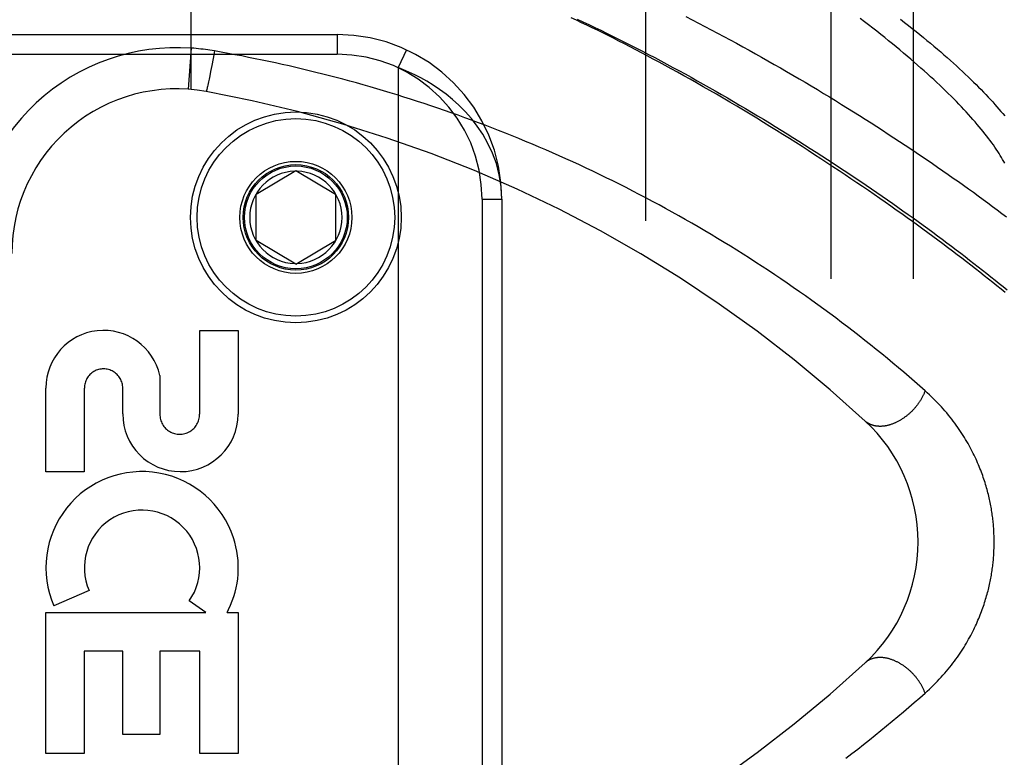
# Model space of a CAD drawing. Header units: inches. Extents: x 0 to 243, y 0 to 157.
# Tile 137 of 256: x 45.24 to 46.73, y 87.12 to 88.24. Entities that reach past the tile are written whole.
import ezdxf

# ---------------------------------------------------------------- set-up
doc = ezdxf.new("R2010")
doc.units = ezdxf.units.IN
doc.header["$LTSCALE"] = 13.357143
doc.header["$MEASUREMENT"] = 0
doc.linetypes.add('HIDDEN', pattern=[0.2, 0.1, -0.1])
for name, color, linetype in [('DEFAULT_2', 8, 'HIDDEN'), ('LEFTHAND_DOOR_ASSEMBLY', 7, 'CONTINUOUS'), ('SUBPANEL', 7, 'CONTINUOUS')]:
    doc.layers.add(name, color=color, linetype=linetype)

msp = doc.modelspace()

# ---------------------------------------------------------------- linework, layer by layer
at = {"layer": 'DEFAULT_2', "color": 8, "linetype": 'HIDDEN'}
msp.add_line((46.1885, 42.5194), (46.1885, 111.6234), dxfattribs=at)
at = {"layer": 'LEFTHAND_DOOR_ASSEMBLY', "color": 8, "linetype": 'HIDDEN'}
for p, q in [((45.4987, 88.133), (45.4987, 88.7977)), ((44.5937, 88.2164), (45.72, 88.2164)), ((45.72, 88.2164), (45.72, 88.1864)), ((44.5637, 88.1864), (45.72, 88.1864)), ((45.4987, 88.1957), (45.4943, 88.1333)), ((45.534, 88.1914), (45.532, 88.1802)), ((45.8251, 88.1933), (45.8125, 88.1661)), ((45.5299, 88.1694), (45.5282, 88.1602)), ((45.532, 88.1802), (45.5299, 88.1694)), ((45.5269, 88.1537), (45.5258, 88.1486)), ((45.5282, 88.1602), (45.5269, 88.1537)), ((45.8125, 88.1661), (45.8125, 86.7268)), ((45.5235, 88.1377), (45.5231, 88.1361)), ((45.5239, 88.1394), (45.5235, 88.1377)), ((45.5244, 88.1419), (45.5239, 88.1394)), ((45.525, 88.1447), (45.5244, 88.1419)), ((45.5258, 88.1486), (45.525, 88.1447)), ((45.5227, 88.1343), (45.5225, 88.1335)), ((45.5229, 88.1352), (45.5227, 88.1343)), ((45.5231, 88.1361), (45.5229, 88.1352)), ((45.5975, 87.9739), (45.6575, 88.01)), ((45.6575, 88.01), (45.7175, 87.9739)), ((45.5975, 87.9039), (45.5975, 87.9739)), ((45.7175, 87.9739), (45.7175, 87.9039)), ((45.94, 87.9664), (45.94, 86.9264)), ((45.94, 87.9664), (45.97, 87.9664)), ((45.97, 87.9664), (45.97, 86.9264)), ((45.6575, 87.8679), (45.5975, 87.9039)), ((45.6575, 87.8679), (45.7175, 87.9039)), ((45.5116, 87.6401), (45.5116, 87.7672)), ((45.5116, 87.7672), (45.57, 87.7672)), ((45.57, 87.7672), (45.57, 87.6401)), ((45.4511, 87.6989), (45.4511, 87.6401)), ((45.2782, 87.5528), (45.2782, 87.6799)), ((45.3365, 87.6799), (45.3365, 87.5528)), ((45.3948, 87.6408), (45.3948, 87.6799)), ((45.3365, 87.5528), (45.2782, 87.5528)), ((45.3437, 87.3726), (45.2902, 87.3494)), ((45.5211, 87.3392), (45.4957, 87.357)), ((45.2782, 87.1255), (45.2782, 87.3392)), ((45.2782, 87.3392), (45.5211, 87.3392)), ((45.5531, 87.3392), (45.57, 87.3392)), ((45.57, 87.3392), (45.57, 87.1255)), ((45.3365, 87.2808), (45.3365, 87.1255)), ((45.3949, 87.2808), (45.3365, 87.2808)), ((45.3949, 87.1545), (45.3949, 87.2808)), ((45.4512, 87.2808), (45.4512, 87.1545)), ((45.5116, 87.2808), (45.4512, 87.2808)), ((45.5116, 87.1255), (45.5116, 87.2808)), ((45.4512, 87.1545), (45.3949, 87.1545)), ((45.3365, 87.1255), (45.2782, 87.1255)), ((45.57, 87.1255), (45.5116, 87.1255))]:
    msp.add_line(p, q, dxfattribs=at)
for points in [[(46.249, 88.2435), (46.2586, 88.2386), (46.2682, 88.2336), (46.2778, 88.2286), (46.2875, 88.2236), (46.2971, 88.2185), (46.3067, 88.2134), (46.3163, 88.2082), (46.3259, 88.203), (46.3355, 88.1978), (46.3451, 88.1925), (46.3546, 88.1872), (46.3642, 88.1819), (46.3737, 88.1765), (46.3832, 88.1711), (46.3927, 88.1657), (46.4021, 88.1603), (46.4115, 88.1548), (46.4209, 88.1493), (46.4302, 88.1438), (46.4395, 88.1383), (46.4488, 88.1327), (46.458, 88.1271), (46.4672, 88.1216), (46.4764, 88.116), (46.4855, 88.1104), (46.4945, 88.1048), (46.5035, 88.0991), (46.5124, 88.0935), (46.5213, 88.0879), (46.5302, 88.0823), (46.5389, 88.0766), (46.5477, 88.071), (46.5563, 88.0654), (46.5649, 88.0598), (46.5734, 88.0542), (46.5819, 88.0486), (46.5903, 88.043), (46.5986, 88.0374), (46.6069, 88.0318), (46.6151, 88.0262), (46.6232, 88.0207), (46.6312, 88.0151), (46.6392, 88.0096), (46.6471, 88.0041), (46.6549, 87.9986), (46.6626, 87.9932), (46.6703, 87.9877), (46.6779, 87.9823), (46.6854, 87.9769), (46.6928, 87.9715), (46.7002, 87.9661), (46.7074, 87.9608), (46.7146, 87.9555), (46.7217, 87.9502), (46.7287, 87.945), (46.7356, 87.9398)], [(46.7336, 87.825), (46.7274, 87.83), (46.7212, 87.835), (46.7149, 87.8401), (46.7084, 87.8452), (46.7019, 87.8504), (46.6953, 87.8556), (46.6886, 87.8609), (46.6818, 87.8662), (46.6749, 87.8715), (46.6679, 87.8769), (46.6608, 87.8823), (46.6536, 87.8877), (46.6463, 87.8932), (46.639, 87.8988), (46.6315, 87.9043), (46.6239, 87.9099), (46.6163, 87.9156), (46.6086, 87.9212), (46.6007, 87.9269), (46.5928, 87.9326), (46.5848, 87.9384), (46.5767, 87.9442), (46.5685, 87.95), (46.5602, 87.9559), (46.5518, 87.9618), (46.5433, 87.9677), (46.5347, 87.9736), (46.5261, 87.9796), (46.5174, 87.9855), (46.5085, 87.9915), (46.4996, 87.9976), (46.4907, 88.0036), (46.4816, 88.0097), (46.4724, 88.0157), (46.4632, 88.0218), (46.4539, 88.0279), (46.4445, 88.034), (46.435, 88.0402), (46.4255, 88.0463), (46.4159, 88.0524), (46.4062, 88.0586), (46.3964, 88.0647), (46.3866, 88.0708), (46.3767, 88.077), (46.3668, 88.0831), (46.3568, 88.0892), (46.3467, 88.0953), (46.3365, 88.1015), (46.3263, 88.1075), (46.3161, 88.1136), (46.3059, 88.1196), (46.2957, 88.1256), (46.2855, 88.1315), (46.2755, 88.1372), (46.2655, 88.1429), (46.2557, 88.1485), (46.246, 88.1539), (46.2364, 88.1592), (46.227, 88.1644), (46.2178, 88.1694), (46.2086, 88.1744), (46.1996, 88.1792), (46.1907, 88.184), (46.182, 88.1886), (46.1732, 88.1932), (46.1646, 88.1977), (46.1561, 88.2021), (46.1477, 88.2064), (46.1393, 88.2106), (46.1311, 88.2147), (46.123, 88.2188), (46.1149, 88.2228), (46.1069, 88.2267), (46.0989, 88.2306), (46.091, 88.2343), (46.0832, 88.2381), (46.0754, 88.2418)], [(46.0843, 88.2397), (46.0931, 88.2356), (46.1021, 88.2313), (46.111, 88.2271), (46.12, 88.2227), (46.129, 88.2184), (46.138, 88.2139), (46.1471, 88.2094), (46.1561, 88.2048), (46.1652, 88.2002), (46.1744, 88.1956), (46.1835, 88.1909), (46.1927, 88.1861), (46.2019, 88.1813), (46.211, 88.1764), (46.2202, 88.1715), (46.2294, 88.1665), (46.2387, 88.1615), (46.2479, 88.1565), (46.2571, 88.1514), (46.2663, 88.1463), (46.2755, 88.1411), (46.2847, 88.1359), (46.2939, 88.1307), (46.3031, 88.1254), (46.3123, 88.1201), (46.3214, 88.1148), (46.3305, 88.1094), (46.3397, 88.1041), (46.3487, 88.0987), (46.3578, 88.0932), (46.3669, 88.0878), (46.3759, 88.0823), (46.3848, 88.0768), (46.3938, 88.0713), (46.4027, 88.0658), (46.4116, 88.0602), (46.4204, 88.0547), (46.4292, 88.0491), (46.438, 88.0435), (46.4467, 88.038), (46.4553, 88.0324), (46.464, 88.0268), (46.4725, 88.0212), (46.481, 88.0156), (46.4895, 88.01), (46.4979, 88.0044), (46.5062, 87.9989), (46.5145, 87.9933), (46.5228, 87.9877), (46.5309, 87.9821), (46.539, 87.9766), (46.5471, 87.971), (46.5551, 87.9655), (46.563, 87.96), (46.5708, 87.9545), (46.5786, 87.949), (46.5863, 87.9435), (46.5939, 87.938), (46.6015, 87.9326), (46.609, 87.9272), (46.6164, 87.9218), (46.6237, 87.9164), (46.631, 87.911), (46.6382, 87.9057), (46.6453, 87.9004), (46.6523, 87.8951), (46.6593, 87.8898), (46.6662, 87.8846), (46.673, 87.8794), (46.6797, 87.8742), (46.6863, 87.8691), (46.6929, 87.8639), (46.6994, 87.8589), (46.7058, 87.8538), (46.7121, 87.8488), (46.7183, 87.8438), (46.7244, 87.8388), (46.7305, 87.8339), (46.7365, 87.829)], [(46.7331, 88.021), (46.7315, 88.0239), (46.7298, 88.0269), (46.7281, 88.0299), (46.7262, 88.0329), (46.7243, 88.036), (46.7223, 88.0391), (46.7201, 88.0423), (46.718, 88.0455), (46.7157, 88.0488), (46.7133, 88.0521), (46.7109, 88.0554), (46.7083, 88.0588), (46.7057, 88.0622), (46.703, 88.0657), (46.7002, 88.0692), (46.6973, 88.0728), (46.6943, 88.0764), (46.6912, 88.08), (46.6881, 88.0837), (46.6848, 88.0874), (46.6815, 88.0911), (46.6781, 88.095), (46.6745, 88.0988), (46.6709, 88.1027), (46.6672, 88.1066), (46.6635, 88.1106), (46.6596, 88.1146), (46.6556, 88.1186), (46.6515, 88.1227), (46.6474, 88.1268), (46.6431, 88.131), (46.6388, 88.1352), (46.6344, 88.1394), (46.6298, 88.1437), (46.6252, 88.148), (46.6205, 88.1523), (46.6157, 88.1567), (46.6108, 88.1611), (46.6058, 88.1655), (46.6008, 88.17), (46.5956, 88.1745), (46.5903, 88.1791), (46.585, 88.1836), (46.5795, 88.1882), (46.574, 88.1929), (46.5683, 88.1975), (46.5626, 88.2022), (46.5568, 88.2069), (46.5509, 88.2117), (46.5449, 88.2164), (46.5388, 88.2212), (46.5327, 88.226), (46.5264, 88.2309), (46.5201, 88.2357), (46.5136, 88.2406)], [(46.575, 88.2395), (46.581, 88.2348), (46.5869, 88.2302), (46.5927, 88.2256), (46.5984, 88.2211), (46.604, 88.2165), (46.6095, 88.212), (46.615, 88.2075), (46.6203, 88.2031), (46.6256, 88.1987), (46.6308, 88.1943), (46.6358, 88.1899), (46.6408, 88.1856), (46.6457, 88.1813), (46.6505, 88.1771), (46.6552, 88.1729), (46.6598, 88.1687), (46.6643, 88.1645), (46.6688, 88.1604), (46.6731, 88.1563), (46.6773, 88.1523), (46.6815, 88.1483), (46.6855, 88.1443), (46.6895, 88.1404), (46.6934, 88.1365), (46.6972, 88.1327), (46.7009, 88.1288), (46.7045, 88.1251), (46.708, 88.1213), (46.7114, 88.1176), (46.7148, 88.114), (46.718, 88.1104), (46.7212, 88.1068), (46.7242, 88.1032), (46.7272, 88.0997), (46.7301, 88.0963), (46.7329, 88.0929)], [(45.534, 88.1914), (45.5305, 88.192), (45.5271, 88.1925), (45.5238, 88.193), (45.5205, 88.1935), (45.5171, 88.1939), (45.5135, 88.1943), (45.5099, 88.1947), (45.5062, 88.1951), (45.5025, 88.1954), (45.4987, 88.1957)], [(46.6122, 87.6758), (46.6042, 87.6828), (46.5962, 87.6898), (46.5881, 87.6968), (46.5799, 87.7038), (46.5717, 87.7107), (46.5634, 87.7177), (46.555, 87.7247), (46.5465, 87.7316), (46.538, 87.7385), (46.5294, 87.7454), (46.5207, 87.7523), (46.512, 87.7592), (46.5032, 87.766), (46.4943, 87.7728), (46.4854, 87.7796), (46.4765, 87.7864), (46.4674, 87.7931), (46.4584, 87.7998), (46.4492, 87.8064), (46.4401, 87.813), (46.4308, 87.8196), (46.4216, 87.8261), (46.4122, 87.8326), (46.4029, 87.8391), (46.3935, 87.8455), (46.384, 87.8518), (46.3746, 87.8582), (46.365, 87.8644), (46.3555, 87.8706), (46.3459, 87.8768), (46.3363, 87.8829), (46.3266, 87.889), (46.3169, 87.895), (46.3072, 87.901), (46.2974, 87.9069), (46.2877, 87.9128), (46.2778, 87.9186), (46.268, 87.9243), (46.2582, 87.93), (46.2483, 87.9357), (46.2384, 87.9413), (46.2285, 87.9468), (46.2185, 87.9523), (46.2085, 87.9577), (46.1986, 87.9631), (46.1885, 87.9684), (46.1785, 87.9737), (46.1685, 87.9789), (46.1584, 87.984), (46.1484, 87.9891), (46.1383, 87.9941), (46.1282, 87.9991), (46.1181, 88.004), (46.1079, 88.0088), (46.0978, 88.0136), (46.0876, 88.0184), (46.0775, 88.023), (46.0673, 88.0277), (46.0571, 88.0322), (46.0469, 88.0367), (46.0367, 88.0412), (46.0265, 88.0456), (46.0163, 88.0499), (46.0061, 88.0542), (45.9959, 88.0584), (45.9856, 88.0626), (45.9754, 88.0667), (45.9651, 88.0707), (45.9549, 88.0747), (45.9446, 88.0786), (45.9344, 88.0825), (45.9241, 88.0863), (45.9138, 88.0901), (45.9036, 88.0938), (45.8933, 88.0975), (45.883, 88.101), (45.8727, 88.1046), (45.8625, 88.1081), (45.8522, 88.1115), (45.8419, 88.1149), (45.8316, 88.1182), (45.8214, 88.1215), (45.8111, 88.1247), (45.8008, 88.1278), (45.7906, 88.1309), (45.7803, 88.1339), (45.77, 88.1369), (45.7598, 88.1399), (45.7495, 88.1428), (45.7393, 88.1456), (45.729, 88.1484), (45.7188, 88.1511), (45.7085, 88.1537), (45.6983, 88.1564), (45.688, 88.1589), (45.6778, 88.1614), (45.6676, 88.1639), (45.6573, 88.1663), (45.6471, 88.1687), (45.6369, 88.171), (45.6266, 88.1732), (45.6164, 88.1754), (45.6062, 88.1776), (45.596, 88.1797), (45.5857, 88.1817), (45.5754, 88.1838), (45.5651, 88.1857), (45.5548, 88.1877), (45.5444, 88.1895), (45.534, 88.1914)], [(45.97, 87.9664), (45.969, 87.9855), (45.9661, 88.0035), (45.9617, 88.0204), (45.9559, 88.0363), (45.949, 88.0511), (45.9412, 88.0649), (45.9328, 88.0775), (45.9238, 88.0891), (45.9145, 88.0997), (45.9049, 88.1093), (45.8952, 88.118), (45.8854, 88.126), (45.8756, 88.1331), (45.8659, 88.1396), (45.8564, 88.1454), (45.8471, 88.1505), (45.838, 88.1551), (45.8291, 88.1592), (45.8206, 88.1629), (45.8125, 88.1661)], [(45.5225, 88.1335), (45.5223, 88.1328), (45.5222, 88.1324), (45.5221, 88.1321), (45.522, 88.1318), (45.522, 88.1316), (45.5219, 88.1313), (45.5218, 88.1311), (45.5218, 88.1309), (45.5217, 88.1307), (45.5216, 88.1305), (45.5216, 88.1304), (45.5215, 88.1302), (45.5215, 88.1301), (45.5214, 88.13), (45.5214, 88.13), (45.5214, 88.1299), (45.5213, 88.1299), (45.5213, 88.1299)], [(46.6122, 87.6758), (46.6118, 87.6748), (46.6114, 87.6738), (46.611, 87.6728), (46.6106, 87.6718), (46.6102, 87.6708), (46.6097, 87.6698), (46.6093, 87.6689), (46.6088, 87.6679), (46.6083, 87.6669), (46.6078, 87.6659), (46.6072, 87.665), (46.6067, 87.664), (46.6061, 87.663), (46.6056, 87.6621), (46.605, 87.6611), (46.6044, 87.6602), (46.6038, 87.6592), (46.6031, 87.6583), (46.6025, 87.6574), (46.6018, 87.6564), (46.6012, 87.6555), (46.6005, 87.6546), (46.5998, 87.6537), (46.5991, 87.6528), (46.5984, 87.6519), (46.5977, 87.651), (46.5969, 87.6501), (46.5962, 87.6493), (46.5954, 87.6484), (46.5947, 87.6476), (46.5939, 87.6467), (46.5931, 87.6459), (46.5923, 87.6451), (46.5915, 87.6443), (46.5907, 87.6435), (46.5898, 87.6427), (46.589, 87.6419), (46.5881, 87.6412), (46.5873, 87.6404), (46.5864, 87.6397), (46.5856, 87.6389), (46.5847, 87.6382), (46.5838, 87.6375), (46.5829, 87.6368), (46.582, 87.6361), (46.5811, 87.6355), (46.5802, 87.6348), (46.5793, 87.6342), (46.5784, 87.6336), (46.5774, 87.633), (46.5765, 87.6324), (46.5756, 87.6318), (46.5746, 87.6312), (46.5737, 87.6307), (46.5728, 87.6301), (46.5718, 87.6296), (46.5709, 87.6291), (46.5699, 87.6286), (46.569, 87.6281), (46.568, 87.6277), (46.567, 87.6273), (46.5661, 87.6268), (46.5651, 87.6264), (46.5642, 87.626), (46.5632, 87.6257), (46.5622, 87.6253), (46.5613, 87.625), (46.5603, 87.6246), (46.5594, 87.6243), (46.5584, 87.624), (46.5575, 87.6238), (46.5565, 87.6235), (46.5556, 87.6233), (46.5546, 87.623), (46.5537, 87.6228), (46.5527, 87.6227), (46.5518, 87.6225), (46.5509, 87.6223), (46.5499, 87.6222), (46.549, 87.6221), (46.5481, 87.622), (46.5472, 87.6219), (46.5463, 87.6219), (46.5454, 87.6218), (46.5445, 87.6218), (46.5436, 87.6218), (46.5427, 87.6218), (46.5418, 87.6219), (46.541, 87.6219), (46.5401, 87.622), (46.5392, 87.6221), (46.5384, 87.6222), (46.5376, 87.6223), (46.5367, 87.6224), (46.5359, 87.6226), (46.5351, 87.6228), (46.5343, 87.623), (46.5335, 87.6232), (46.5327, 87.6234), (46.532, 87.6236), (46.5312, 87.6239), (46.5305, 87.6242), (46.5297, 87.6245), (46.529, 87.6248), (46.5283, 87.6251), (46.5276, 87.6255), (46.5269, 87.6259), (46.5262, 87.6262), (46.5256, 87.6266), (46.5249, 87.6271), (46.5243, 87.6275), (46.5237, 87.6279), (46.523, 87.6284), (46.5225, 87.6289), (46.5219, 87.6294), (46.5213, 87.6299)], [(46.6122, 87.2171), (46.6155, 87.2201), (46.6187, 87.223), (46.6218, 87.226), (46.6249, 87.229), (46.6279, 87.232), (46.6308, 87.235), (46.6337, 87.238), (46.6365, 87.2411), (46.6393, 87.2441), (46.6419, 87.2472), (46.6446, 87.2503), (46.6471, 87.2534), (46.6496, 87.2564), (46.652, 87.2595), (46.6544, 87.2626), (46.6567, 87.2657), (46.659, 87.2687), (46.6612, 87.2718), (46.6633, 87.2748), (46.6653, 87.2779), (46.6673, 87.2809), (46.6693, 87.2839), (46.6712, 87.2869), (46.673, 87.2899), (46.6748, 87.2929), (46.6765, 87.2959), (46.6782, 87.2989), (46.6798, 87.3018), (46.6814, 87.3047), (46.6829, 87.3076), (46.6844, 87.3105), (46.6859, 87.3134), (46.6872, 87.3162), (46.6886, 87.3191), (46.6899, 87.3219), (46.6911, 87.3247), (46.6923, 87.3275), (46.6935, 87.3302), (46.6947, 87.333), (46.6958, 87.3357), (46.6968, 87.3384), (46.6978, 87.3411), (46.6988, 87.3438), (46.6998, 87.3464), (46.7007, 87.3491), (46.7016, 87.3517), (46.7024, 87.3543), (46.7032, 87.3569), (46.704, 87.3595), (46.7048, 87.362), (46.7055, 87.3645), (46.7062, 87.3671), (46.7069, 87.3696), (46.7076, 87.3721), (46.7082, 87.3745), (46.7088, 87.377), (46.7093, 87.3794), (46.7099, 87.3818), (46.7104, 87.3842), (46.7109, 87.3866), (46.7114, 87.389), (46.7118, 87.3913), (46.7123, 87.3937), (46.7127, 87.396), (46.7131, 87.3983), (46.7134, 87.4006), (46.7138, 87.4029), (46.7141, 87.4052), (46.7144, 87.4075), (46.7147, 87.4097), (46.715, 87.412), (46.7152, 87.4142), (46.7154, 87.4164), (46.7157, 87.4187), (46.7159, 87.4209), (46.716, 87.4231), (46.7162, 87.4253), (46.7164, 87.4275), (46.7165, 87.4297), (46.7166, 87.4319), (46.7167, 87.4341), (46.7168, 87.4363), (46.7168, 87.4385), (46.7169, 87.4407), (46.7169, 87.4429), (46.717, 87.4451), (46.717, 87.4472), (46.7169, 87.4494), (46.7169, 87.4516), (46.7169, 87.4538), (46.7168, 87.456), (46.7167, 87.4582), (46.7166, 87.4604), (46.7165, 87.4626), (46.7164, 87.4648), (46.7162, 87.4671), (46.7161, 87.4693), (46.7159, 87.4715), (46.7157, 87.4737), (46.7155, 87.476), (46.7153, 87.4782), (46.715, 87.4805), (46.7147, 87.4828), (46.7145, 87.4851), (46.7141, 87.4874), (46.7138, 87.4897), (46.7135, 87.492), (46.7131, 87.4943), (46.7127, 87.4967), (46.7123, 87.499), (46.7119, 87.5014), (46.7114, 87.5038), (46.7109, 87.5062), (46.7104, 87.5086), (46.7099, 87.511), (46.7093, 87.5135), (46.7088, 87.516), (46.7082, 87.5184), (46.7075, 87.521), (46.7069, 87.5235), (46.7062, 87.526), (46.7055, 87.5286), (46.7047, 87.5312), (46.7039, 87.5338), (46.7031, 87.5364), (46.7023, 87.539), (46.7014, 87.5417), (46.7005, 87.5444), (46.6996, 87.5471), (46.6986, 87.5498), (46.6976, 87.5525), (46.6965, 87.5552), (46.6954, 87.558), (46.6943, 87.5608), (46.6931, 87.5636), (46.6919, 87.5664), (46.6907, 87.5693), (46.6894, 87.5721), (46.688, 87.575), (46.6866, 87.5779), (46.6852, 87.5808), (46.6837, 87.5838), (46.6822, 87.5867), (46.6806, 87.5897), (46.679, 87.5927), (46.6773, 87.5957), (46.6755, 87.5987), (46.6737, 87.6018), (46.6719, 87.6048), (46.67, 87.6079), (46.668, 87.611), (46.666, 87.6141), (46.6639, 87.6172), (46.6617, 87.6203), (46.6595, 87.6234), (46.6573, 87.6265), (46.6549, 87.6296), (46.6525, 87.6328), (46.6501, 87.6359), (46.6475, 87.639), (46.6449, 87.6422), (46.6423, 87.6453), (46.6396, 87.6484), (46.6368, 87.6515), (46.6339, 87.6546), (46.631, 87.6577), (46.628, 87.6607), (46.625, 87.6638), (46.6219, 87.6668), (46.6187, 87.6698), (46.6155, 87.6728), (46.6122, 87.6758)], [(46.6122, 87.2171), (46.6118, 87.2181), (46.6114, 87.2191), (46.611, 87.2201), (46.6106, 87.2211), (46.6102, 87.2221), (46.6097, 87.2231), (46.6093, 87.224), (46.6088, 87.225), (46.6083, 87.226), (46.6078, 87.227), (46.6072, 87.2279), (46.6067, 87.2289), (46.6061, 87.2299), (46.6056, 87.2308), (46.605, 87.2318), (46.6044, 87.2327), (46.6038, 87.2337), (46.6031, 87.2346), (46.6025, 87.2355), (46.6018, 87.2365), (46.6012, 87.2374), (46.6005, 87.2383), (46.5998, 87.2392), (46.5991, 87.2401), (46.5984, 87.241), (46.5977, 87.2419), (46.5969, 87.2428), (46.5962, 87.2436), (46.5954, 87.2445), (46.5947, 87.2453), (46.5939, 87.2462), (46.5931, 87.247), (46.5923, 87.2478), (46.5915, 87.2486), (46.5907, 87.2494), (46.5898, 87.2502), (46.589, 87.251), (46.5881, 87.2517), (46.5873, 87.2525), (46.5864, 87.2532), (46.5856, 87.254), (46.5847, 87.2547), (46.5838, 87.2554), (46.5829, 87.2561), (46.582, 87.2568), (46.5811, 87.2574), (46.5802, 87.2581), (46.5793, 87.2587), (46.5784, 87.2593), (46.5774, 87.2599), (46.5765, 87.2605), (46.5756, 87.2611), (46.5746, 87.2617), (46.5737, 87.2622), (46.5728, 87.2628), (46.5718, 87.2633), (46.5709, 87.2638), (46.5699, 87.2643), (46.569, 87.2647), (46.568, 87.2652), (46.567, 87.2656), (46.5661, 87.2661), (46.5651, 87.2665), (46.5642, 87.2669), (46.5632, 87.2672), (46.5622, 87.2676), (46.5613, 87.2679), (46.5603, 87.2683), (46.5594, 87.2686), (46.5584, 87.2689), (46.5575, 87.2691), (46.5565, 87.2694), (46.5556, 87.2696), (46.5546, 87.2699), (46.5537, 87.2701), (46.5527, 87.2702), (46.5518, 87.2704), (46.5509, 87.2706), (46.5499, 87.2707), (46.549, 87.2708), (46.5481, 87.2709), (46.5472, 87.271), (46.5463, 87.271), (46.5454, 87.2711), (46.5445, 87.2711), (46.5436, 87.2711), (46.5427, 87.2711), (46.5418, 87.271), (46.541, 87.271), (46.5401, 87.2709), (46.5392, 87.2708), (46.5384, 87.2707), (46.5376, 87.2706), (46.5367, 87.2705), (46.5359, 87.2703), (46.5351, 87.2701), (46.5343, 87.2699), (46.5335, 87.2697), (46.5327, 87.2695), (46.532, 87.2693), (46.5312, 87.269), (46.5305, 87.2687), (46.5297, 87.2684), (46.529, 87.2681), (46.5283, 87.2678), (46.5276, 87.2674), (46.5269, 87.267), (46.5262, 87.2667), (46.5256, 87.2663), (46.5249, 87.2658), (46.5243, 87.2654), (46.5237, 87.265), (46.523, 87.2645), (46.5225, 87.264), (46.5219, 87.2635), (46.5213, 87.263)], [(46.4921, 87.1183), (46.5011, 87.1252), (46.51, 87.1322), (46.5189, 87.1392), (46.5277, 87.1462), (46.5365, 87.1532), (46.5451, 87.1602), (46.5537, 87.1672), (46.5623, 87.1743), (46.5707, 87.1814), (46.5792, 87.1885), (46.5875, 87.1956), (46.5958, 87.2028), (46.6041, 87.21), (46.6122, 87.2171)]]:
    msp.add_lwpolyline(points, dxfattribs=at)
for radius in [0.1599, 0.1499, 0.085, 0.08, 0.078]:
    msp.add_circle((45.6575, 87.9389), radius, dxfattribs=at)
for centre, radius, start, end in [((45.72, 87.9664), 0.25, 0, 90), ((45.4765, 87.8839), 0.3125, 85.9125, 180), ((45.72, 87.9664), 0.22, 0, 90), ((45.4765, 87.8839), 0.25, 79.6658, 180), ((45.1625, 86.1623), 2, 47.2041, 79.6658), ((45.6575, 87.9389), 0.07, 91.4692, 268.5308), ((45.6575, 87.9389), 0.07, 271.4692, 88.5308), ((45.3657, 87.6799), 0.0875, 12.5167, 179.9756), ((45.3657, 87.6799), 0.0291, 359.9462, 180), ((45.4824, 87.6407), 0.0876, 179.9462, 359.5965), ((45.4813, 87.6401), 0.0302, 179.9714, 0.0286), ((46.3515, 87.4464), 0.25, 312.7959, 47.2041), ((45.4241, 87.4073), 0.1459, 18.1268, 203.4014), ((45.4241, 87.4073), 0.0875, 324.8915, 203.4014), ((45.4271, 87.4071), 0.1431, 333.8028, 18.5861), ((45.4241, 87.4073), 0.1459, 332.1494, 334.2621), ((45.1625, 88.7306), 2, 280.3342, 312.7959)]:
    msp.add_arc(centre, radius, start, end, dxfattribs=at)
at = {"layer": 'SUBPANEL', "color": 8, "linetype": 'HIDDEN'}
for p, q in [((46.4697, 45.1027), (46.4697, 109.0402)), ((46.5947, 45.1027), (46.5947, 109.0402))]:
    msp.add_line(p, q, dxfattribs=at)

doc.saveas('drawing.dxf')
